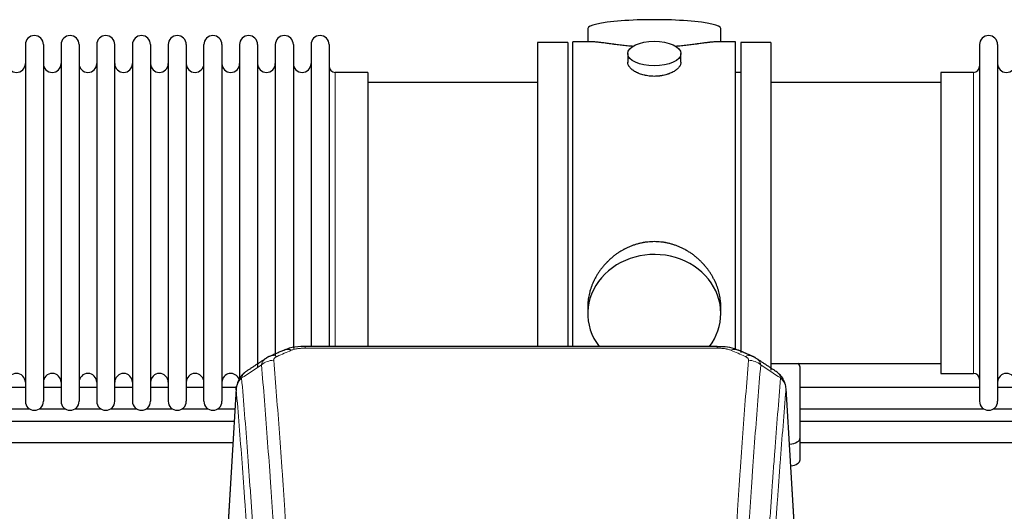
# Model space of a CAD drawing. Header units: inches. Extents: x 0 to 29700, y -16 to 21000.
# Tile 108 of 212: x 5078 to 5635, y 16976 to 17254. Entities that reach past the tile are written whole.
import ezdxf

# ---------------------------------------------------------------- set-up
doc = ezdxf.new("R2010")
doc.units = ezdxf.units.IN
doc.layers.add('254', color=7, linetype='Continuous', true_color=0xffffff)

msp = doc.modelspace()

# ---------------------------------------------------------------- linework, layer by layer
at = {"layer": '254', "color": 2, "linetype": 'Continuous', "lineweight": 25}
for p, q in [((5399.445, 17249.269), (5399.445, 17241.649)), ((5474.724, 17241.649), (5474.724, 17249.269)), ((5081.285, 17240.119), (5081.285, 17038.319)), ((5091.485, 17240.119), (5091.485, 17038.319)), ((5101.485, 17240.119), (5101.485, 17038.319)), ((5111.685, 17240.119), (5111.685, 17038.319)), ((5121.685, 17240.119), (5121.685, 17038.319)), ((5131.885, 17038.319), (5131.885, 17240.119)), ((5141.885, 17240.119), (5141.885, 17038.319)), ((5152.085, 17240.119), (5152.085, 17038.319)), ((5162.085, 17240.119), (5162.085, 17092.629)), ((5172.285, 17240.119), (5172.285, 17092.629)), ((5182.285, 17092.629), (5182.285, 17240.119)), ((5192.485, 17240.119), (5192.485, 17092.629)), ((5202.485, 17240.119), (5202.485, 17092.629)), ((5212.685, 17240.119), (5212.685, 17092.629)), ((5222.685, 17240.119), (5222.685, 17092.629)), ((5232.885, 17240.119), (5232.885, 17092.629)), ((5242.885, 17240.119), (5242.885, 17092.629)), ((5253.085, 17240.119), (5253.085, 17092.629)), ((5388.085, 17241.219), (5371.085, 17241.219)), ((5371.085, 17241.219), (5371.085, 17139.219)), ((5388.085, 17241.219), (5388.085, 17139.219)), ((5402.431, 17241.649), (5391.085, 17241.649)), ((5391.085, 17139.219), (5391.085, 17241.649)), ((5483.085, 17241.649), (5471.788, 17241.649)), ((5483.085, 17139.219), (5483.085, 17241.649)), ((5503.085, 17241.219), (5486.085, 17241.219)), ((5486.085, 17241.219), (5486.085, 17065.887)), ((5503.085, 17241.219), (5503.085, 17055.883)), ((5621.085, 17240.119), (5621.085, 17038.319)), ((5631.285, 17240.119), (5631.285, 17038.319)), ((5422.037, 17235.016), (5422.037, 17230.051)), ((5452.132, 17230.074), (5452.132, 17235.016)), ((5275.085, 17224.369), (5256.585, 17224.369)), ((5275.085, 17224.369), (5275.085, 17099.901)), ((5486.085, 17224.219), (5483.085, 17224.219)), ((5617.585, 17224.369), (5599.085, 17224.369)), ((5599.085, 17224.369), (5599.085, 17054.069)), ((5371.085, 17218.719), (5275.085, 17218.719)), ((5599.085, 17218.719), (5503.085, 17218.719)), ((5371.085, 17139.219), (5371.085, 17069.3)), ((5388.085, 17139.219), (5388.085, 17069.3)), ((5391.085, 17069.299), (5391.085, 17139.219)), ((5483.085, 17067.447), (5483.085, 17139.219)), ((5275.085, 17099.901), (5275.085, 17069.3)), ((5162.085, 17092.629), (5162.085, 17038.319)), ((5172.285, 17092.629), (5172.285, 17038.319)), ((5182.285, 17038.319), (5182.285, 17092.629)), ((5192.485, 17092.629), (5192.485, 17038.319)), ((5202.485, 17092.629), (5202.485, 17050.248)), ((5212.685, 17092.629), (5212.685, 17057.859)), ((5222.685, 17092.629), (5222.685, 17064.02)), ((5232.885, 17092.629), (5232.885, 17068.217)), ((5242.885, 17092.629), (5242.885, 17069.302)), ((5253.085, 17092.629), (5253.085, 17069.302)), ((5399.445, 17091.99), (5399.445, 17087.965)), ((5474.724, 17087.965), (5474.724, 17091.988)), ((5472.671, 17069.304), (5239.498, 17069.304)), ((5503.085, 17059.719), (5599.085, 17059.719)), ((5519.585, 17017.619), (5519.585, 17057.693)), ((5599.085, 17054.069), (5617.585, 17054.069)), ((5081.267, 17046.033), (5071.262, 17046.033)), ((5101.467, 17046.033), (5091.461, 17046.033)), ((5121.666, 17046.033), (5111.661, 17046.033)), ((5141.866, 17046.033), (5131.861, 17046.033)), ((5162.066, 17046.033), (5152.061, 17046.033)), ((5182.266, 17046.033), (5172.261, 17046.033)), ((5200.722, 17046.033), (5192.46, 17046.033)), ((5200.567, 17045.507), (5195.316, 16958.871)), ((5516.853, 16958.871), (5511.602, 17045.508)), ((5621.053, 17046.033), (5519.561, 17046.033)), ((5641.252, 17046.033), (5631.247, 17046.033)), ((5068.912, 17034.033), (5083.616, 17034.033)), ((5089.112, 17034.033), (5103.816, 17034.033)), ((5109.311, 17034.033), (5124.016, 17034.033)), ((5129.511, 17034.033), (5144.216, 17034.033)), ((5149.711, 17034.033), (5164.416, 17034.033)), ((5169.911, 17034.033), (5184.615, 17034.033)), ((5190.111, 17034.033), (5199.851, 17034.033)), ((5519.561, 17034.033), (5623.402, 17034.033)), ((5628.935, 17034.033), (5643.602, 17034.033)), ((5519.585, 17005.201), (5519.585, 17017.619))]:
    msp.add_line(p, q, dxfattribs=at)
at = {"layer": '254', "color": 110, "linetype": 'Continuous', "lineweight": 13}
for p, q in [((5256.585, 17224.369), (5256.585, 17099.901)), ((5617.585, 17224.369), (5617.585, 17054.069)), ((5256.585, 17099.901), (5256.585, 17069.3)), ((5239.498, 17069.304), (5239.498, 17068.351)), ((5472.671, 17068.351), (5239.498, 17068.351)), ((5472.671, 17069.302), (5472.671, 17068.351)), ((5200.569, 17044.885), (5195.321, 16958.296)), ((5516.848, 16958.296), (5511.6, 17044.885))]:
    msp.add_line(p, q, dxfattribs=at)
at = {"layer": '254', "color": 2, "linetype": 'Continuous', "lineweight": 25}
for centre, radius, start, end in [((5086.385, 17240.119), 5.1, 0, 180), ((5106.585, 17240.119), 5.1, 0, 180), ((5126.785, 17240.119), 5.1, 0, 180), ((5146.985, 17240.119), 5.1, 0, 180), ((5167.185, 17240.119), 5.1, 0, 180), ((5187.385, 17240.119), 5.1, 0, 180), ((5207.585, 17240.119), 5.1, 0, 180), ((5227.785, 17240.119), 5.1, 0, 180), ((5247.985, 17240.119), 5.1, 0, 180), ((5626.185, 17240.119), 5.1, 0, 180), ((5076.285, 17229.369), 5, 180, 0), ((5096.485, 17229.369), 5, 180, 0), ((5116.685, 17229.369), 5, 180, 0), ((5136.885, 17229.369), 5, 180, 0), ((5157.085, 17229.369), 5, 180, 0), ((5177.285, 17229.369), 5, 180, 0), ((5197.485, 17229.369), 5, 180, 0), ((5217.685, 17229.369), 5, 180, 0), ((5237.885, 17229.369), 5, 180, 0), ((5636.285, 17229.369), 5, 180, 0), ((5256.585, 17227.869), 3.5, 180, 270), ((5617.585, 17227.869), 3.5, 270, 0), ((5076.285, 17049.069), 5, 0, 180), ((5096.485, 17049.069), 5, 0, 180), ((5116.685, 17049.069), 5, 0, 180), ((5136.885, 17049.069), 5, 0, 180), ((5157.085, 17049.069), 5, 0, 180), ((5177.285, 17049.069), 5, 0, 180), ((5197.485, 17049.069), 5, 19.11094, 180), ((5617.585, 17050.569), 3.5, 0, 90), ((5636.285, 17049.069), 5, 0, 180), ((5086.385, 17038.319), 5.1, 180, 0), ((5106.585, 17038.319), 5.1, 180, 0), ((5126.785, 17038.319), 5.1, 180, 0), ((5146.985, 17038.319), 5.1, 180, 0), ((5167.185, 17038.319), 5.1, 180, 0), ((5187.385, 17038.319), 5.1, 180, 0), ((5626.185, 17038.319), 5.1, 180, 0)]:
    msp.add_arc(centre, radius, start, end, dxfattribs=at)
for centre, major_axis, ratio, start_param, end_param in [((5437.085, 17249.269), (37.64, 0), 0.1305262, 0, 3.1415927), ((5437.085, 17087.965), (37.64, 0), 0.8870108, 0, 3.7346664), ((5437.085, 17087.965), (37.64, 0), 0.8870108, 5.6900133, 6.2831853), ((5231.74, 17058.141), (3.953, -9.186), 0.6419268, 2.5510147, 3.1418997), ((5511.585, 17057.693), (-8, 0), 0.4617486, 3.1415927, 3.722063), ((5511.585, 17017.619), (-8, 0), 0.4617486, 1.81384, 3.1415927), ((5511.585, 17005.201), (-8, 0), 0.4617486, 1.911273, 3.1415927)]:
    msp.add_ellipse(centre, major_axis=major_axis, ratio=ratio, start_param=start_param, end_param=end_param, dxfattribs=at)
msp.add_ellipse((5437.085, 17235.016), major_axis=(15.048, 0), ratio=0.4617486, dxfattribs=at)
at = {"layer": '254', "color": 110, "linetype": 'Continuous', "lineweight": 13}
for centre, major_axis, ratio, start_param, end_param in [((5480.429, 17058.141), (-3.953, -9.186), 0.6419268, 3.1410059, 3.7321706), ((5221.759, 17052.491), (-9.964, -0.842), 0.9013977, 4.6363308, 5.3961502), ((5223.731, 17054.684), (3.975, -9.176), 0.6408251, 2.5472213, 3.141301), ((5488.438, 17054.684), (3.975, 9.176), 0.6408251, 0.0010737, 0.5943713), ((5490.41, 17052.491), (-9.964, 0.842), 0.9013977, 4.0286278, 4.7884472)]:
    msp.add_ellipse(centre, major_axis=major_axis, ratio=ratio, start_param=start_param, end_param=end_param, dxfattribs=at)
at = {"layer": '254', "color": 2, "linetype": 'Continuous', "lineweight": 25}
for points, knots in [([(5425.212, 17239.06), (5425.21, 17239.061), (5425.208, 17239.061), (5425.131, 17239.067), (5425.058, 17239.073), (5424.91, 17239.085), (5424.69, 17239.103), (5423.884, 17239.17), (5422.589, 17239.286), (5420.907, 17239.454), (5419.27, 17239.631), (5417.676, 17239.816), (5416.127, 17240.006), (5415.123, 17240.135), (5414.505, 17240.215), (5414.381, 17240.231), (5414.137, 17240.264), (5413.772, 17240.312), (5413.413, 17240.36), (5412.703, 17240.455), (5411.779, 17240.58), (5410.458, 17240.76), (5409.2, 17240.931), (5408.005, 17241.09), (5407.252, 17241.187), (5406.703, 17241.255), (5406.432, 17241.288), (5406.168, 17241.319), (5405.993, 17241.34), (5405.906, 17241.35), (5405.476, 17241.399), (5404.816, 17241.471), (5403.908, 17241.555), (5403.08, 17241.614), (5402.443, 17241.643), (5402.088, 17241.648), (5401.965, 17241.649)], [0, 0, 0, 0, 0.0002215, 0.0002215, 0.0071429, 0.0071429, 0.0140642, 0.027907, 0.083278, 0.1386489, 0.1940199, 0.2493909, 0.3047619, 0.3601329, 0.3601329, 0.3739756, 0.3739756, 0.3878184, 0.4155039, 0.4155039, 0.4708749, 0.5262458, 0.5816168, 0.6369878, 0.6923588, 0.6923588, 0.7200443, 0.733887, 0.733887, 0.7477298, 0.7477298, 0.8031008, 0.8584718, 0.9138427, 0.9692137, 1, 1, 1, 1]), ([(5472.209, 17241.649), (5472.085, 17241.648), (5471.728, 17241.643), (5471.087, 17241.614), (5470.254, 17241.554), (5469.644, 17241.498), (5469.245, 17241.457), (5469.164, 17241.449), (5469.001, 17241.432), (5468.755, 17241.406), (5468.503, 17241.377), (5467.989, 17241.318), (5467.281, 17241.233), (5466.153, 17241.089), (5464.958, 17240.93), (5463.697, 17240.758), (5462.811, 17240.637), (5462.13, 17240.545), (5461.785, 17240.498), (5461.433, 17240.45), (5461.198, 17240.419), (5461.079, 17240.403), (5460.484, 17240.323), (5459.517, 17240.195), (5458.02, 17240.003), (5456.476, 17239.814), (5454.885, 17239.629), (5453.247, 17239.452), (5452.123, 17239.34), (5451.267, 17239.259), (5450.836, 17239.22), (5450.401, 17239.181), (5450.182, 17239.162), (5450.109, 17239.156), (5449.963, 17239.143), (5449.676, 17239.119), (5449.388, 17239.095), (5449.173, 17239.078)], [0, 0, 0, 0, 0.0313476, 0.0871263, 0.142905, 0.1986836, 0.1986836, 0.2126283, 0.2126283, 0.226573, 0.2544623, 0.2544623, 0.310241, 0.3660196, 0.4217983, 0.477577, 0.5333556, 0.5333556, 0.561245, 0.5751896, 0.5751896, 0.5891343, 0.5891343, 0.644913, 0.7006917, 0.7564703, 0.812249, 0.8680277, 0.9238063, 0.9238063, 0.9516957, 0.9656403, 0.9656403, 0.9726127, 0.9726127, 0.979585, 1, 1, 1, 1]), ([(5437.085, 17222.141), (5436.587, 17222.141), (5436.093, 17222.156), (5435.114, 17222.214), (5434.629, 17222.256), (5433.667, 17222.369), (5433.189, 17222.44), (5432.598, 17222.545), (5432.421, 17222.578), (5432.245, 17222.613), (5432.127, 17222.637), (5432.069, 17222.649), (5431.776, 17222.71), (5431.546, 17222.762), (5430.863, 17222.928), (5430.419, 17223.05), (5429.555, 17223.317), (5429.135, 17223.461), (5428.522, 17223.695), (5428.32, 17223.776), (5428.023, 17223.901), (5427.924, 17223.943), (5427.778, 17224.008), (5427.729, 17224.03), (5427.632, 17224.074), (5427.199, 17224.271), (5426.789, 17224.479), (5426.096, 17224.864), (5425.768, 17225.063), (5425.146, 17225.476), (5424.853, 17225.689), (5424.509, 17225.963), (5424.441, 17226.019), (5424.308, 17226.13), (5424.243, 17226.186), (5424.052, 17226.354), (5423.931, 17226.467), (5423.583, 17226.808), (5423.373, 17227.037), (5422.998, 17227.501), (5422.832, 17227.734), (5422.617, 17228.087), (5422.551, 17228.206), (5422.475, 17228.354), (5422.46, 17228.384), (5422.432, 17228.443), (5422.418, 17228.473), (5422.377, 17228.562), (5422.351, 17228.621), (5422.23, 17228.917), (5422.158, 17229.152), (5422.061, 17229.615), (5422.037, 17229.845), (5422.037, 17230.075), (5422.037, 17230.078), (5422.037, 17230.081)], [0, 0, 0, 0, 0.0624454, 0.0624454, 0.1248907, 0.1248907, 0.1873361, 0.1873361, 0.2029474, 0.2107531, 0.2107531, 0.2185588, 0.2185588, 0.2497814, 0.2497814, 0.3122268, 0.3122268, 0.3746722, 0.3746722, 0.4058948, 0.4058948, 0.4215062, 0.4215062, 0.4293119, 0.4293119, 0.4371175, 0.4995629, 0.4995629, 0.5620082, 0.5620082, 0.6244536, 0.6244536, 0.6400649, 0.6400649, 0.6556763, 0.6556763, 0.686899, 0.686899, 0.7493443, 0.7493443, 0.8117897, 0.8117897, 0.8430124, 0.8430124, 0.850818, 0.850818, 0.8586237, 0.8586237, 0.874235, 0.874235, 0.9366804, 0.9366804, 0.9991258, 0.9991258, 1, 1, 1, 1]), ([(5452.132, 17230.077), (5452.132, 17229.849), (5452.108, 17229.62), (5452.013, 17229.157), (5451.941, 17228.923), (5451.75, 17228.454), (5451.631, 17228.219), (5451.452, 17227.923), (5451.415, 17227.864), (5451.357, 17227.775), (5451.337, 17227.745), (5451.297, 17227.686), (5451.194, 17227.538), (5451.083, 17227.392), (5450.8, 17227.042), (5450.59, 17226.812), (5450.129, 17226.36), (5449.878, 17226.138), (5449.468, 17225.81), (5449.327, 17225.701), (5449.106, 17225.54), (5449.031, 17225.487), (5448.878, 17225.381), (5448.801, 17225.328), (5448.409, 17225.068), (5448.079, 17224.868), (5447.387, 17224.483), (5447.025, 17224.299), (5446.268, 17223.949), (5445.873, 17223.782), (5445.41, 17223.605), (5445.359, 17223.585), (5445.255, 17223.547), (5445.203, 17223.527), (5445.046, 17223.47), (5444.73, 17223.358), (5444.408, 17223.253), (5443.758, 17223.052), (5443.315, 17222.93), (5442.411, 17222.711), (5441.949, 17222.613), (5441.242, 17222.486), (5441.003, 17222.447), (5440.642, 17222.394), (5440.521, 17222.377), (5440.279, 17222.344), (5440.158, 17222.329), (5439.55, 17222.257), (5439.061, 17222.214), (5438.077, 17222.156), (5437.582, 17222.141), (5437.085, 17222.141)], [0, 0, 0, 0, 0.0621483, 0.0621483, 0.1246718, 0.1246718, 0.1871952, 0.1871952, 0.2028261, 0.2028261, 0.2106415, 0.2106415, 0.2184569, 0.2497186, 0.2497186, 0.3122421, 0.3122421, 0.3747655, 0.3747655, 0.4060273, 0.4060273, 0.4216581, 0.4216581, 0.437289, 0.437289, 0.4998124, 0.4998124, 0.5623359, 0.5623359, 0.6248593, 0.6248593, 0.6326748, 0.6326748, 0.6404902, 0.6404902, 0.656121, 0.6873828, 0.6873828, 0.7499062, 0.7499062, 0.8124297, 0.8124297, 0.8436914, 0.8436914, 0.8593222, 0.8593222, 0.8749531, 0.8749531, 0.9374766, 0.9374766, 1, 1, 1, 1]), ([(5474.724, 17091.953), (5474.724, 17092.485), (5474.709, 17093.022), (5474.664, 17093.84), (5474.64, 17094.19), (5474.61, 17094.542), (5474.597, 17094.682), (5474.591, 17094.753), (5474.571, 17094.964), (5474.498, 17095.668), (5474.325, 17096.931), (5474.005, 17098.608), (5473.596, 17100.278), (5473.1, 17101.94), (5472.517, 17103.593), (5472.069, 17104.689), (5471.77, 17105.372), (5471.709, 17105.509), (5471.586, 17105.781), (5471.4, 17106.189), (5471.205, 17106.593), (5470.808, 17107.396), (5470.252, 17108.455), (5469.343, 17110.006), (5468.361, 17111.521), (5467.304, 17112.998), (5466.549, 17113.958), (5465.965, 17114.667), (5465.767, 17114.902), (5465.465, 17115.252), (5465.363, 17115.369), (5465.159, 17115.6), (5464.646, 17116.174), (5463.695, 17117.18), (5462.37, 17118.459), (5460.989, 17119.675), (5459.551, 17120.829), (5458.057, 17121.92), (5457.022, 17122.603), (5456.23, 17123.098), (5455.964, 17123.26), (5455.628, 17123.46), (5455.561, 17123.499), (5455.426, 17123.578), (5455.223, 17123.696), (5454.478, 17124.12), (5453.242, 17124.774), (5451.562, 17125.561), (5449.85, 17126.263), (5448.104, 17126.878), (5446.324, 17127.407), (5445.115, 17127.699), (5444.199, 17127.895), (5443.892, 17127.957), (5443.507, 17128.029), (5443.43, 17128.043), (5443.275, 17128.071), (5443.044, 17128.112), (5442.195, 17128.253), (5440.805, 17128.437), (5438.952, 17128.585), (5437.098, 17128.634), (5435.244, 17128.586), (5433.389, 17128.44), (5432.152, 17128.277), (5431.379, 17128.154), (5431.224, 17128.128), (5430.915, 17128.075), (5430.452, 17127.992), (5429.993, 17127.9), (5429.077, 17127.704), (5427.868, 17127.413), (5426.086, 17126.885), (5424.335, 17126.269), (5422.614, 17125.565), (5421.488, 17125.037), (5420.651, 17124.62), (5420.374, 17124.477), (5420.028, 17124.294), (5419.89, 17124.22), (5419.615, 17124.071), (5418.864, 17123.656), (5417.662, 17122.942), (5416.114, 17121.921), (5414.62, 17120.831), (5413.18, 17119.676), (5411.794, 17118.454), (5410.906, 17117.596), (5410.416, 17117.101), (5410.362, 17117.046), (5410.254, 17116.935), (5410.2, 17116.88), (5410.038, 17116.713), (5409.718, 17116.378), (5409.405, 17116.038), (5408.788, 17115.354), (5407.989, 17114.428), (5406.864, 17112.996), (5405.81, 17111.523), (5404.828, 17110.01), (5403.918, 17108.456), (5403.36, 17107.393), (5403.027, 17106.721), (5402.961, 17106.586), (5402.831, 17106.315), (5402.639, 17105.909), (5402.456, 17105.502), (5402.099, 17104.687), (5401.654, 17103.596), (5401.072, 17101.949), (5400.576, 17100.291), (5400.168, 17098.624), (5399.846, 17096.947), (5399.692, 17095.823), (5399.614, 17095.118), (5399.6, 17094.977), (5399.573, 17094.696), (5399.535, 17094.274), (5399.506, 17093.855), (5399.461, 17093.03), (5399.445, 17092.487), (5399.445, 17091.948)], [0, 0, 0, 0, 0.0151373, 0.0151373, 0.0229562, 0.0249109, 0.0249109, 0.0268656, 0.0268656, 0.030775, 0.0464127, 0.0620504, 0.0776881, 0.0933258, 0.1089635, 0.1246012, 0.1246012, 0.1285107, 0.1285107, 0.1324201, 0.1402389, 0.1402389, 0.1558766, 0.1715144, 0.1871521, 0.2027898, 0.2184275, 0.2184275, 0.2262463, 0.2262463, 0.2301558, 0.2301558, 0.2340652, 0.2497029, 0.2653406, 0.2809783, 0.296616, 0.3122537, 0.3278914, 0.3278914, 0.3357103, 0.3357103, 0.337665, 0.337665, 0.3396197, 0.3435291, 0.3591668, 0.3748045, 0.3904422, 0.4060799, 0.4217176, 0.4373554, 0.4373554, 0.4451742, 0.4451742, 0.4471289, 0.4471289, 0.4490836, 0.4529931, 0.4686308, 0.4842685, 0.4999062, 0.5155439, 0.5311816, 0.5468193, 0.5468193, 0.5507287, 0.5507287, 0.5546381, 0.562457, 0.562457, 0.5780947, 0.5937324, 0.6093701, 0.6250078, 0.6406455, 0.6406455, 0.6484644, 0.6484644, 0.6504191, 0.6523738, 0.6562832, 0.6719209, 0.6875586, 0.7031963, 0.7188341, 0.7344718, 0.7501095, 0.7501095, 0.7520642, 0.7520642, 0.7540189, 0.7540189, 0.7579283, 0.7657472, 0.7657472, 0.7813849, 0.7970226, 0.8126603, 0.828298, 0.8439357, 0.8595734, 0.8595734, 0.8634828, 0.8634828, 0.8673923, 0.8752111, 0.8752111, 0.8908488, 0.9064865, 0.9221242, 0.9377619, 0.9533996, 0.9690373, 0.9690373, 0.9729468, 0.9729468, 0.9768562, 0.984675, 0.984675, 1, 1, 1, 1]), ([(5240.798, 17069.287), (5239.571, 17069.328), (5236.128, 17069.25), (5231.476, 17068.837), (5228.562, 17067.499), (5227.609, 17066.965)], [0, 0, 0, 0, 0.2626427, 0.7503035, 1, 1, 1, 1]), ([(5484.315, 17067.194), (5483.705, 17067.518), (5481.482, 17068.537), (5477.494, 17069.15), (5474.175, 17069.253), (5472.668, 17069.176)], [0, 0, 0, 0, 0.1794368, 0.6379712, 1, 1, 1, 1]), ([(5205.51, 17054.695), (5204.99, 17054.322), (5203.932, 17053.413), (5202.569, 17051.631), (5201.515, 17049.475), (5201.099, 17047.949), (5200.964, 17047.176)], [0, 0, 0, 0, 0.2123708, 0.4683651, 0.7393635, 1, 1, 1, 1]), ([(5511.518, 17046.168), (5511.407, 17047.118), (5510.963, 17048.957), (5509.671, 17051.573), (5507.99, 17053.67), (5506.699, 17054.713), (5506.077, 17055.133)], [0, 0, 0, 0, 0.2790385, 0.5536712, 0.8024065, 1, 1, 1, 1]), ([(5200.569, 17044.885), (5200.568, 17044.897), (5200.566, 17044.92), (5200.565, 17044.956), (5200.563, 17044.991), (5200.562, 17045.026), (5200.56, 17045.061), (5200.56, 17045.096), (5200.559, 17045.131), (5200.558, 17045.165), (5200.558, 17045.2), (5200.558, 17045.235), (5200.559, 17045.27), (5200.559, 17045.304), (5200.56, 17045.339), (5200.561, 17045.373), (5200.562, 17045.408), (5200.563, 17045.442), (5200.565, 17045.476), (5200.567, 17045.511), (5200.569, 17045.545), (5200.572, 17045.579), (5200.574, 17045.613), (5200.577, 17045.647), (5200.58, 17045.681), (5200.583, 17045.715), (5200.587, 17045.749), (5200.591, 17045.783), (5200.595, 17045.817), (5200.599, 17045.85), (5200.603, 17045.884), (5200.608, 17045.917), (5200.613, 17045.951), (5200.618, 17045.984), (5200.623, 17046.018), (5200.629, 17046.051), (5200.635, 17046.084), (5200.641, 17046.117), (5200.647, 17046.15), (5200.654, 17046.183), (5200.66, 17046.216), (5200.667, 17046.249), (5200.674, 17046.282), (5200.682, 17046.315), (5200.689, 17046.348), (5200.697, 17046.38), (5200.705, 17046.413), (5200.713, 17046.445), (5200.722, 17046.478), (5200.731, 17046.51), (5200.739, 17046.542), (5200.749, 17046.575), (5200.758, 17046.607), (5200.768, 17046.639), (5200.777, 17046.671), (5200.787, 17046.703), (5200.798, 17046.735), (5200.808, 17046.767), (5200.819, 17046.798), (5200.83, 17046.83), (5200.841, 17046.862), (5200.852, 17046.893), (5200.863, 17046.925), (5200.875, 17046.956), (5200.885, 17046.982), (5200.891, 17046.998), (5200.893, 17047.003)], [0, 0, 0, 0, 0.0160287, 0.0320483, 0.0480589, 0.0640604, 0.080053, 0.0960364, 0.1120109, 0.1279763, 0.1439327, 0.1598801, 0.1758184, 0.1917478, 0.2076681, 0.2235794, 0.2394817, 0.255375, 0.2712593, 0.2871346, 0.3030009, 0.3188582, 0.3347065, 0.3505458, 0.3663762, 0.3821975, 0.3980099, 0.4138133, 0.4296077, 0.4453931, 0.4611696, 0.4769371, 0.4926957, 0.5084453, 0.5241859, 0.5399176, 0.5556403, 0.5713541, 0.5870589, 0.6027548, 0.6184418, 0.6341198, 0.6497889, 0.6654491, 0.6811003, 0.6967426, 0.712376, 0.7280004, 0.743616, 0.7592226, 0.7748203, 0.7904091, 0.8059891, 0.8215601, 0.8371222, 0.8526754, 0.8682197, 0.8837552, 0.8992817, 0.9147994, 0.9303082, 0.9458081, 0.9612991, 0.9767813, 0.9922546, 1, 1, 1, 1]), ([(5199.442, 17026.962), (5197.507, 17026.962), (5117.551, 17026.962), (5037.595, 17026.962), (4959.573, 17026.962)], [0, 0, 0, 0, 0.0241948, 1, 1, 1, 1]), ([(5759.431, 17026.962), (5753.242, 17026.962), (5728.26, 17026.962), (5688.126, 17026.962), (5642.019, 17026.962), (5587.044, 17026.962), (5547.222, 17026.962), (5519.562, 17026.962)], [0, 0, 0, 0, 0.0774066, 0.3124384, 0.5019547, 0.654064, 1, 1, 1, 1]), ([(5519.562, 17014.962), (5525.854, 17014.962), (5545.741, 17014.962), (5584.006, 17014.962), (5639.169, 17014.962), (5698.992, 17014.962), (5740.437, 17014.962), (5758.691, 17014.962)], [0, 0, 0, 0, 0.0789327, 0.249489, 0.480055, 0.7709841, 1, 1, 1, 1])]:
    msp.add_open_spline(points, degree=3, knots=knots, dxfattribs=at)
for points, degree in [([(5227.787, 17067.324), (5219.756, 17063.855)], 1), ([(5492.412, 17063.859), (5488.397, 17065.602), (5484.383, 17067.32)], 2), ([(5217.366, 17062.581), (5211.737, 17058.86), (5206.115, 17055.149)], 2), ([(5219.787, 17063.788), (5218.425, 17063.485), (5217.435, 17062.555)], 2), ([(5494.726, 17062.518), (5493.694, 17063.42), (5492.371, 17063.778)], 2), ([(5506.055, 17055.149), (5500.44, 17058.855), (5494.818, 17062.572)], 2), ([(4959.573, 17014.962), (5039.283, 17014.962), (5118.993, 17014.962), (5198.703, 17014.962)], 3)]:
    msp.add_open_spline(points, degree=degree, dxfattribs=at)
at = {"layer": '254', "color": 110, "linetype": 'Continuous', "lineweight": 13}
for points in [[(5231.74, 17067.184), (5229.071, 17066.031), (5226.401, 17064.874), (5223.731, 17063.713)], [(5488.438, 17063.713), (5485.768, 17064.874), (5483.098, 17066.031), (5480.429, 17067.184)], [(5214.876, 17058.922), (5211.123, 17056.446), (5207.373, 17053.972), (5203.624, 17051.501)], [(5508.545, 17051.501), (5504.796, 17053.972), (5501.046, 17056.446), (5497.293, 17058.922)]]:
    msp.add_open_spline(points, degree=3, dxfattribs=at)
for points, knots in [([(5231.74, 17067.184), (5231.865, 17067.238), (5231.995, 17067.29), (5232.197, 17067.366), (5232.265, 17067.39), (5232.403, 17067.438), (5232.472, 17067.462), (5232.825, 17067.576), (5233.119, 17067.659), (5233.729, 17067.809), (5234.045, 17067.876), (5234.453, 17067.952), (5234.535, 17067.966), (5234.7, 17067.995), (5234.782, 17068.008), (5235.03, 17068.048), (5235.197, 17068.072), (5235.698, 17068.141), (5236.035, 17068.179), (5236.715, 17068.244), (5237.057, 17068.27), (5237.747, 17068.311), (5238.094, 17068.326), (5238.793, 17068.346), (5239.145, 17068.351), (5239.498, 17068.351)], [0, 0, 0, 0, 0.0625, 0.0625, 0.09375, 0.09375, 0.125, 0.125, 0.25, 0.25, 0.375, 0.375, 0.40625, 0.40625, 0.4375, 0.4375, 0.5, 0.5, 0.625, 0.625, 0.75, 0.75, 0.875, 0.875, 1, 1, 1, 1]), ([(5472.671, 17068.351), (5473.024, 17068.351), (5473.378, 17068.346), (5473.819, 17068.334), (5473.907, 17068.331), (5474.083, 17068.324), (5474.171, 17068.321), (5474.435, 17068.309), (5474.609, 17068.3), (5475.131, 17068.269), (5475.476, 17068.242), (5476.159, 17068.176), (5476.496, 17068.138), (5477.164, 17068.046), (5477.494, 17067.993), (5477.86, 17067.925), (5477.9, 17067.917), (5477.981, 17067.902), (5478.101, 17067.878), (5478.379, 17067.82), (5478.611, 17067.767), (5479.065, 17067.655), (5479.356, 17067.572), (5479.913, 17067.391), (5480.179, 17067.292), (5480.429, 17067.184)], [0, 0, 0, 0, 0.125, 0.125, 0.15625, 0.15625, 0.1875, 0.1875, 0.25, 0.25, 0.375, 0.375, 0.5, 0.5, 0.625, 0.625, 0.640625, 0.640625, 0.65625, 0.6875, 0.75, 0.75, 0.875, 0.875, 1, 1, 1, 1]), ([(5214.876, 17058.922), (5214.912, 17059.166), (5214.966, 17059.405), (5215.054, 17059.695), (5215.072, 17059.753), (5215.112, 17059.868), (5215.133, 17059.925), (5215.198, 17060.095), (5215.246, 17060.206), (5215.403, 17060.534), (5215.644, 17060.956), (5215.952, 17061.348), (5216.208, 17061.63), (5216.32, 17061.745), (5216.439, 17061.858), (5216.487, 17061.902), (5216.511, 17061.924), (5216.584, 17061.991), (5216.634, 17062.034), (5216.888, 17062.249), (5217.107, 17062.411), (5217.348, 17062.569), (5217.357, 17062.575), (5217.366, 17062.58)], [0, 0, 0, 0, 0.1656246, 0.1656246, 0.2070308, 0.2070308, 0.2484369, 0.2484369, 0.3312492, 0.3312492, 0.4968738, 0.6624984, 0.6624984, 0.7453108, 0.7660138, 0.7660138, 0.7867169, 0.7867169, 0.8281231, 0.8281231, 0.9937477, 0.9937477, 1, 1, 1, 1]), ([(5221.759, 17061.511), (5221.751, 17061.613), (5221.753, 17061.715), (5221.77, 17061.842), (5221.774, 17061.868), (5221.784, 17061.919), (5221.789, 17061.944), (5221.808, 17062.02), (5221.824, 17062.071), (5221.879, 17062.221), (5221.928, 17062.319), (5222.048, 17062.514), (5222.12, 17062.609), (5222.246, 17062.751), (5222.291, 17062.798), (5222.364, 17062.867), (5222.389, 17062.89), (5222.44, 17062.936), (5222.466, 17062.959), (5222.601, 17063.072), (5222.719, 17063.159), (5222.975, 17063.328), (5223.113, 17063.409), (5223.408, 17063.565), (5223.565, 17063.64), (5223.731, 17063.713)], [0, 0, 0, 0, 0.125, 0.125, 0.15625, 0.15625, 0.1875, 0.1875, 0.25, 0.25, 0.375, 0.375, 0.5, 0.5, 0.5625, 0.5625, 0.59375, 0.59375, 0.625, 0.625, 0.75, 0.75, 0.875, 0.875, 1, 1, 1, 1]), ([(5221.759, 17061.511), (5222.317, 17054.891), (5223.417, 17041.401), (5225.025, 17020.416), (5226.067, 17005.927), (5226.838, 16994.873), (5227.22, 16989.299), (5227.599, 16983.654), (5227.85, 16979.876), (5227.975, 16977.979), (5228.599, 16968.454), (5229.09, 16960.712), (5229.815, 16948.917), (5230.055, 16944.956), (5230.531, 16936.973), (5230.767, 16932.952), (5231.469, 16920.799), (5232.39, 16904.357), (5233.28, 16887.438), (5233.718, 16878.859)], [0, 0, 0, 0, 0.125, 0.25, 0.375, 0.375, 0.4375, 0.46875, 0.46875, 0.5, 0.5, 0.625, 0.625, 0.6875, 0.6875, 0.75, 0.75, 0.875, 1, 1, 1, 1]), ([(5478.452, 16878.859), (5478.889, 16887.438), (5479.779, 16904.357), (5480.7, 16920.799), (5481.402, 16932.952), (5481.638, 16936.973), (5482.114, 16944.956), (5482.354, 16948.917), (5483.079, 16960.712), (5483.57, 16968.454), (5484.194, 16977.979), (5484.319, 16979.876), (5484.57, 16983.654), (5484.949, 16989.299), (5485.331, 16994.873), (5486.102, 17005.927), (5487.144, 17020.416), (5488.752, 17041.401), (5489.853, 17054.891), (5490.41, 17061.511)], [0, 0, 0, 0, 0.125, 0.25, 0.25, 0.3125, 0.3125, 0.375, 0.375, 0.5, 0.5, 0.53125, 0.53125, 0.5625, 0.625, 0.625, 0.75, 0.875, 1, 1, 1, 1]), ([(5488.438, 17063.713), (5488.604, 17063.64), (5488.762, 17063.565), (5488.948, 17063.466), (5488.985, 17063.446), (5489.057, 17063.406), (5489.093, 17063.385), (5489.197, 17063.323), (5489.264, 17063.282), (5489.456, 17063.155), (5489.691, 17062.981), (5489.882, 17062.797), (5490.008, 17062.656), (5490.047, 17062.608), (5490.101, 17062.535), (5490.119, 17062.511), (5490.152, 17062.462), (5490.168, 17062.437), (5490.244, 17062.315), (5490.292, 17062.216), (5490.365, 17062.016), (5490.389, 17061.916), (5490.416, 17061.715), (5490.419, 17061.613), (5490.41, 17061.511)], [0, 0, 0, 0, 0.125, 0.125, 0.15625, 0.15625, 0.1875, 0.1875, 0.25, 0.25, 0.375, 0.5, 0.5, 0.5625, 0.5625, 0.59375, 0.59375, 0.625, 0.625, 0.75, 0.75, 0.875, 0.875, 1, 1, 1, 1]), ([(5494.808, 17062.578), (5494.817, 17062.571), (5494.827, 17062.565), (5495.069, 17062.406), (5495.504, 17062.082), (5495.877, 17061.723), (5496.133, 17061.441), (5496.214, 17061.344), (5496.33, 17061.197), (5496.368, 17061.147), (5496.441, 17061.046), (5496.477, 17060.995), (5496.649, 17060.739), (5496.77, 17060.528), (5496.977, 17060.091), (5497.15, 17059.642), (5497.257, 17059.166), (5497.293, 17058.922)], [0, 0, 0, 0, 0.0068075, 0.0068075, 0.1723396, 0.3378717, 0.3378717, 0.4206377, 0.4206377, 0.4620207, 0.4620207, 0.5034038, 0.5034038, 0.6689358, 0.6689358, 0.8344679, 1, 1, 1, 1]), ([(5226.85, 16876.483), (5226.412, 16885.052), (5225.52, 16901.95), (5224.598, 16918.373), (5223.895, 16930.512), (5223.659, 16934.528), (5223.183, 16942.501), (5222.943, 16946.458), (5222.216, 16958.24), (5221.724, 16965.972), (5221.1, 16975.486), (5220.975, 16977.381), (5220.723, 16981.155), (5220.344, 16986.793), (5219.961, 16992.36), (5219.189, 17003.402), (5218.146, 17017.874), (5216.536, 17038.835), (5215.434, 17052.309), (5214.876, 17058.922)], [0, 0, 0, 0, 0.125, 0.25, 0.25, 0.3125, 0.3125, 0.375, 0.375, 0.5, 0.5, 0.53125, 0.53125, 0.5625, 0.625, 0.625, 0.75, 0.875, 1, 1, 1, 1]), ([(5497.293, 17058.922), (5496.735, 17052.309), (5495.633, 17038.835), (5494.023, 17017.874), (5492.98, 17003.402), (5492.208, 16992.36), (5491.825, 16986.793), (5491.446, 16981.155), (5491.194, 16977.381), (5491.069, 16975.486), (5490.445, 16965.972), (5489.953, 16958.24), (5489.227, 16946.458), (5488.986, 16942.501), (5488.51, 16934.528), (5488.274, 16930.512), (5487.571, 16918.373), (5486.649, 16901.95), (5485.757, 16885.052), (5485.319, 16876.483)], [0, 0, 0, 0, 0.125, 0.25, 0.375, 0.375, 0.4375, 0.46875, 0.46875, 0.5, 0.5, 0.625, 0.625, 0.6875, 0.6875, 0.75, 0.75, 0.875, 1, 1, 1, 1]), ([(5200.569, 17044.885), (5200.598, 17045.491), (5200.688, 17046.097), (5200.911, 17046.99), (5201, 17047.285), (5201.206, 17047.867), (5201.323, 17048.154), (5201.584, 17048.718), (5201.729, 17048.995), (5202.043, 17049.536), (5202.213, 17049.8), (5202.577, 17050.314), (5202.771, 17050.564), (5203.181, 17051.045), (5203.398, 17051.278), (5203.624, 17051.501)], [0, 0, 0, 0, 0.25, 0.25, 0.375, 0.375, 0.5, 0.5, 0.625, 0.625, 0.75, 0.75, 0.875, 0.875, 1, 1, 1, 1]), ([(5203.624, 17051.501), (5203.753, 17052.026), (5203.931, 17052.515), (5204.388, 17053.413), (5204.666, 17053.822), (5205.153, 17054.368), (5205.328, 17054.539), (5205.694, 17054.853), (5205.884, 17054.997), (5206.085, 17055.129)], [0, 0, 0, 0, 0.335226, 0.335226, 0.6704519, 0.6704519, 0.8380649, 0.8380649, 1, 1, 1, 1]), ([(5203.624, 17051.501), (5204.195, 17044.81), (5205.323, 17031.168), (5206.968, 17009.926), (5208.035, 16995.247), (5208.823, 16984.043), (5209.214, 16978.393), (5209.666, 16971.716), (5209.858, 16968.836), (5209.986, 16966.912), (5210.05, 16965.948), (5210.369, 16961.118), (5210.749, 16955.275), (5211.186, 16948.374), (5211.373, 16945.399), (5211.497, 16943.412), (5211.559, 16942.417), (5212.115, 16933.439), (5213.088, 16917.231), (5214.499, 16892.179), (5215.407, 16874.983), (5215.853, 16866.261)], [0, 0, 0, 0, 0.125, 0.25, 0.375, 0.375, 0.4375, 0.46875, 0.484375, 0.484375, 0.5, 0.5, 0.5625, 0.59375, 0.609375, 0.609375, 0.625, 0.625, 0.75, 0.875, 1, 1, 1, 1]), ([(5496.316, 16866.261), (5496.372, 16867.351), (5496.428, 16868.439), (5496.54, 16870.612), (5496.708, 16873.865), (5497.104, 16881.416), (5497.447, 16887.817), (5498.14, 16900.527), (5499.081, 16917.224), (5500.539, 16941.526), (5501.543, 16957.23), (5502.117, 16965.924), (5502.181, 16966.888), (5502.309, 16968.812), (5502.502, 16971.692), (5502.953, 16978.371), (5503.345, 16984.024), (5503.673, 16988.694), (5503.739, 16989.626), (5503.871, 16991.486), (5504.069, 16994.271), (5504.534, 17000.724), (5504.937, 17006.182), (5505.749, 17017.001), (5506.846, 17031.166), (5507.974, 17044.81), (5508.545, 17051.501)], [0, 0, 0, 0, 0.015625, 0.015625, 0.03125, 0.0625, 0.125, 0.125, 0.25, 0.375, 0.5, 0.5, 0.515625, 0.515625, 0.53125, 0.5625, 0.625, 0.625, 0.640625, 0.640625, 0.65625, 0.6875, 0.75, 0.75, 0.875, 1, 1, 1, 1]), ([(5506.085, 17055.129), (5506.285, 17054.996), (5506.476, 17054.853), (5506.841, 17054.539), (5507.016, 17054.368), (5507.504, 17053.822), (5507.781, 17053.413), (5508.238, 17052.515), (5508.416, 17052.026), (5508.545, 17051.501)], [0, 0, 0, 0, 0.1617419, 0.1617419, 0.3293935, 0.3293935, 0.6646968, 0.6646968, 1, 1, 1, 1]), ([(5508.545, 17051.501), (5508.771, 17051.278), (5508.988, 17051.045), (5509.398, 17050.564), (5509.592, 17050.314), (5509.956, 17049.8), (5510.126, 17049.536), (5510.44, 17048.995), (5510.585, 17048.718), (5510.846, 17048.154), (5510.963, 17047.867), (5511.169, 17047.285), (5511.258, 17046.99), (5511.481, 17046.097), (5511.571, 17045.491), (5511.6, 17044.885)], [0, 0, 0, 0, 0.125, 0.125, 0.25, 0.25, 0.375, 0.375, 0.5, 0.5, 0.625, 0.625, 0.75, 0.75, 1, 1, 1, 1]), ([(5212.764, 16860.199), (5212.319, 16868.893), (5211.413, 16886.035), (5210.006, 16911.009), (5209.036, 16927.167), (5208.482, 16936.118), (5208.42, 16937.11), (5208.296, 16939.091), (5208.11, 16942.057), (5207.674, 16948.937), (5207.295, 16954.762), (5206.977, 16959.578), (5206.913, 16960.539), (5206.785, 16962.457), (5206.594, 16965.329), (5206.143, 16971.986), (5205.753, 16977.62), (5204.967, 16988.79), (5203.904, 17003.427), (5202.263, 17024.608), (5201.138, 17038.212), (5200.569, 17044.885)], [0, 0, 0, 0, 0.125, 0.25, 0.375, 0.375, 0.390625, 0.390625, 0.40625, 0.4375, 0.5, 0.5, 0.515625, 0.515625, 0.53125, 0.5625, 0.625, 0.625, 0.75, 0.875, 1, 1, 1, 1]), ([(5511.6, 17044.885), (5511.031, 17038.212), (5509.906, 17024.607), (5508.812, 17010.482), (5508.003, 16999.694), (5507.601, 16994.251), (5507.137, 16987.816), (5506.939, 16985.04), (5506.808, 16983.186), (5506.742, 16982.256), (5506.414, 16977.599), (5506.024, 16971.963), (5505.574, 16965.305), (5505.382, 16962.433), (5505.254, 16960.515), (5505.191, 16959.553), (5504.618, 16950.886), (5503.617, 16935.229), (5502.162, 16911.002), (5500.756, 16886.034), (5499.85, 16868.893), (5499.405, 16860.199)], [0, 0, 0, 0, 0.125, 0.25, 0.25, 0.3125, 0.34375, 0.359375, 0.359375, 0.375, 0.375, 0.4375, 0.46875, 0.484375, 0.484375, 0.5, 0.5, 0.625, 0.75, 0.875, 1, 1, 1, 1])]:
    msp.add_open_spline(points, degree=3, knots=knots, dxfattribs=at)

doc.saveas('drawing.dxf')
